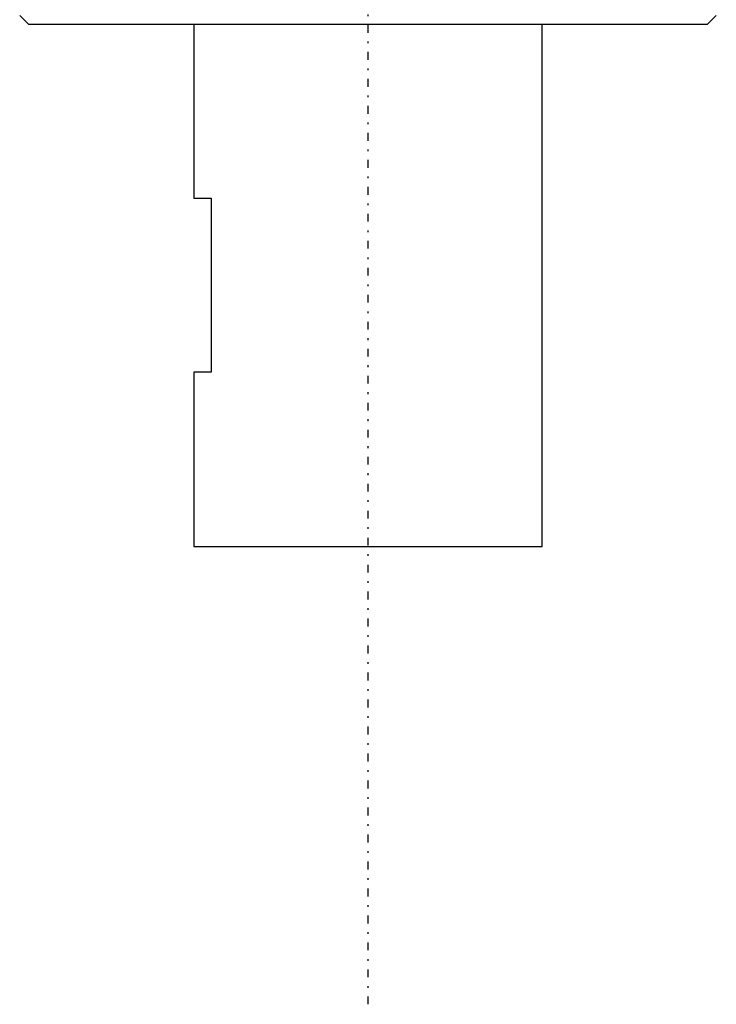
# Model space of a CAD drawing. Extents: x -602 to 168, y -1 to 818.
# Tile 1 of 7: x -570 to -530, y 240 to 296. Entities that reach past the tile are written whole.
import ezdxf

# ---------------------------------------------------------------- set-up
doc = ezdxf.new("R2010")
doc.units = 0
doc.linetypes.add('CENTER', pattern=[1.5, 0.45, -0.5, 0.05, -0.5])
doc.layers.add('AM_0', color=7, linetype='CONTINUOUS')
doc.layers.add('AM_7', color=7, linetype='CENTER')

msp = doc.modelspace()

# ---------------------------------------------------------------- linework, layer by layer
at = {"layer": 'AM_0', "color": 7, "linetype": 'CONTINUOUS'}
for p, q in [((-569.986, 296.5), (-569.486, 296)), ((-530.5, 296), (-530, 296.5)), ((-569.486, 296), (-530.5, 296)), ((-560, 296), (-560, 286)), ((-540, 266), (-540, 296)), ((-560, 286), (-559, 286)), ((-559, 286), (-559, 276)), ((-560, 276), (-560, 266)), ((-559, 276), (-560, 276)), ((-560, 266), (-540, 266))]:
    msp.add_line(p, q, dxfattribs=at)
at = {"layer": 'AM_7', "color": 4, "linetype": 'CENTER'}
msp.add_line((-550, 818.3), (-550, 239.7), dxfattribs=at)

doc.saveas('drawing.dxf')
